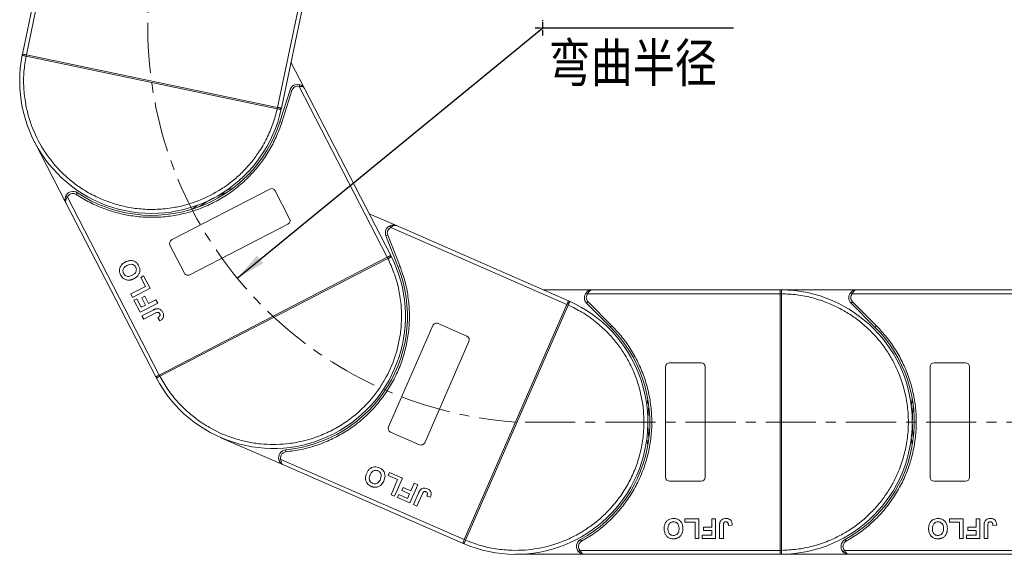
# Model space of a CAD drawing. Header units: millimetres. Extents: x 2098 to 3561, y 550 to 1583.
# Tile 14 of 84: x 2572 to 2821, y 941 to 1076. Entities that reach past the tile are written whole.
import ezdxf

# ---------------------------------------------------------------- set-up
doc = ezdxf.new("R2010")
doc.units = ezdxf.units.MM
doc.linetypes.add('CENTER', pattern=[0.6, 0.375, -0.075, 0.075, -0.075])
doc.linetypes.add('CENTERX2', pattern=[20.32, 12.7, -2.54, 2.54, -2.54])
doc.styles.get("Standard").update_dxf_attribs({"font": '仿宋_GB2312.ttf', "width": 0.8})
doc.styles.add('样式 1', font='仿宋_GB2312.ttf', dxfattribs={"width": 0.8, "height": 6})
doc.dimstyles.new('副本 ISO-35.1', dxfattribs={"dimtxt": 9, "dimasz": 7.5, "dimexe": 5, "dimexo": 0.625, "dimgap": 2.5, "dimtad": 1, "dimtoh": 1, "dimtxsty": 'Standard', "dimcen": 2.5, "dimadec": 0, "dimazin": 0, "dimtfac": 1, "dimtmove": 0, "dimatfit": 3, "dimfxl": 0, "dimarcsym": 0})

msp = doc.modelspace()

# ---------------------------------------------------------------- linework, layer by layer
at = {"color": 7, "linetype": 'Continuous', "lineweight": 15}
for p, q in [((2582.425, 1115.77), (2572.287, 1067.246)), ((2573.266, 1067.041), (2583.632, 1116.66)), ((2646.853, 1101.426), (2636.893, 1053.749)), ((2637.872, 1053.544), (2647.603, 1100.127)), ((2572.24, 1067.017), (2572.287, 1067.246)), ((2573.197, 1066.698), (2573.194, 1066.699)), ((2573.197, 1066.698), (2573.268, 1067.041)), ((2636.819, 1053.407), (2573.197, 1066.698)), ((2573.268, 1067.041), (2636.891, 1053.749)), ((2643.751, 1058.51), (2640.304, 1065.189)), ((2640.069, 1058.201), (2637.47, 1050.058)), ((2640.545, 1058.049), (2637.946, 1049.906)), ((2640.545, 1058.049), (2640.069, 1058.201)), ((2642.475, 1059.529), (2642.35, 1059.045)), ((2642.35, 1059.045), (2664.689, 1015.764)), ((2665.578, 1016.223), (2643.751, 1058.51)), ((2636.891, 1053.749), (2636.819, 1053.407)), ((2636.822, 1053.406), (2636.819, 1053.407)), ((2637.872, 1053.544), (2637.823, 1053.316)), ((2637.946, 1049.906), (2637.47, 1050.058)), ((2575.311, 1045.03), (2583.304, 1029.543)), ((2610.068, 1020.207), (2634.949, 1033.049)), ((2583.68, 1030.995), (2583.213, 1031.174)), ((2606.929, 985.952), (2583.68, 1030.995)), ((2586.193, 1032.123), (2585.915, 1031.708)), ((2636.296, 1032.619), (2639.965, 1025.51)), ((2583.304, 1029.543), (2606.04, 985.493)), ((2667.009, 1023.784), (2660.122, 1026.793)), ((2639.535, 1024.163), (2614.654, 1011.32)), ((2665.376, 1023.77), (2665.584, 1023.316)), ((2665.584, 1023.316), (2710.217, 1003.816)), ((2710.617, 1004.733), (2667.009, 1023.784)), ((2664.812, 1021.404), (2664.346, 1021.222)), ((2664.346, 1021.222), (2667.465, 1013.264)), ((2664.812, 1021.404), (2667.93, 1013.446)), ((2613.307, 1011.75), (2609.638, 1018.859)), ((2606.931, 985.952), (2664.687, 1015.763)), ((2664.848, 1015.452), (2607.091, 985.641)), ((2664.687, 1015.763), (2664.848, 1015.452)), ((2664.851, 1015.453), (2664.848, 1015.452)), ((2665.578, 1016.223), (2665.684, 1016.014)), ((2667.93, 1013.446), (2667.465, 1013.264)), ((2602.237, 1010.668), (2602.977, 1011.05)), ((2603.413, 1008.389), (2602.237, 1010.668)), ((2602.977, 1011.05), (2604.594, 1007.917)), ((2599.71, 1006.478), (2603.413, 1008.389)), ((2604.594, 1007.917), (2600.151, 1005.624)), ((2600.151, 1005.624), (2599.71, 1006.478)), ((2600.534, 1004.883), (2601.274, 1005.266)), ((2601.274, 1005.266), (2602.391, 1003.101)), ((2602.503, 1005.539), (2603.244, 1005.922)), ((2603.474, 1003.66), (2602.503, 1005.539)), ((2603.244, 1005.922), (2604.214, 1004.042)), ((2716.617, 1007.534), (2704.204, 1007.534)), ((2715.126, 1006.868), (2715.499, 1006.534)), ((2715.499, 1006.534), (2764.205, 1006.534)), ((2764.205, 1007.534), (2716.617, 1007.534)), ((2764.205, 1007.534), (2764.439, 1007.534)), ((2783.617, 1007.534), (2764.205, 1007.534)), ((2764.205, 941.536), (2764.205, 1006.532)), ((2764.205, 1006.532), (2764.555, 1006.532)), ((2764.555, 1006.535), (2764.555, 1006.532)), ((2764.555, 1006.532), (2764.555, 941.536)), ((2782.126, 1006.868), (2782.499, 1006.534)), ((2782.499, 1006.534), (2831.205, 1006.534)), ((2831.205, 1007.534), (2783.617, 1007.534)), ((2602.092, 1001.864), (2600.534, 1004.883)), ((2606.535, 1004.158), (2602.092, 1001.864)), ((2602.391, 1003.101), (2603.474, 1003.66)), ((2604.214, 1004.042), (2606.094, 1005.012)), ((2606.094, 1005.012), (2606.535, 1004.158)), ((2684.195, 944.254), (2710.216, 1003.814)), ((2710.537, 1003.674), (2684.515, 944.114)), ((2710.216, 1003.814), (2710.537, 1003.674)), ((2710.538, 1003.677), (2710.537, 1003.674)), ((2710.617, 1004.733), (2710.831, 1004.638)), ((2715.556, 1004.474), (2715.203, 1004.12)), ((2715.203, 1004.12), (2721.247, 998.076)), ((2715.556, 1004.474), (2721.601, 998.43)), ((2782.556, 1004.474), (2782.203, 1004.12)), ((2782.203, 1004.12), (2788.247, 998.076)), ((2782.556, 1004.474), (2788.601, 998.43)), ((2602.562, 1000.953), (2605.363, 1002.399)), ((2603.003, 1000.099), (2602.562, 1000.953)), ((2605.879, 1001.583), (2603.003, 1000.099)), ((2606.553, 1000.488), (2607.051, 999.663)), ((2665.026, 972.815), (2676.236, 998.474)), ((2677.552, 998.99), (2684.883, 995.787)), ((2721.601, 998.43), (2721.247, 998.076)), ((2788.601, 998.43), (2788.247, 998.076)), ((2685.399, 994.47), (2674.19, 968.812)), ((2735.205, 960.034), (2735.205, 988.034)), ((2736.205, 989.034), (2744.205, 989.034)), ((2745.205, 988.034), (2745.205, 960.034)), ((2802.205, 960.034), (2802.205, 988.034)), ((2803.205, 989.034), (2811.205, 989.034)), ((2812.205, 988.034), (2812.205, 960.034)), ((2606.148, 985.285), (2606.04, 985.493)), ((2607.091, 985.641), (2606.931, 985.952)), ((2607.091, 985.641), (2607.089, 985.64)), ((2672.873, 968.296), (2665.542, 971.499)), ((2622.397, 970.16), (2638.368, 963.182)), ((2638.982, 967.006), (2639.029, 966.508)), ((2637.744, 964.546), (2637.269, 964.39)), ((2684.194, 944.253), (2637.744, 964.546)), ((2638.368, 963.182), (2683.794, 943.336)), ((2664.965, 960.474), (2665.298, 961.238)), ((2667.314, 959.448), (2664.965, 960.474)), ((2665.298, 961.238), (2668.529, 959.827)), ((2665.646, 955.63), (2667.314, 959.448)), ((2668.529, 959.827), (2666.527, 955.245)), ((2672.406, 958.133), (2670.404, 953.551)), ((2670.678, 956.579), (2671.525, 958.518)), ((2671.525, 958.518), (2672.406, 958.133)), ((2744.205, 959.034), (2736.205, 959.034)), ((2811.205, 959.034), (2803.205, 959.034)), ((2666.527, 955.245), (2665.646, 955.63)), ((2667.291, 954.911), (2667.625, 955.675)), ((2667.625, 955.675), (2669.857, 954.7)), ((2668.406, 956.663), (2668.74, 957.426)), ((2670.344, 955.816), (2668.406, 956.663)), ((2668.74, 957.426), (2670.678, 956.579)), ((2669.857, 954.7), (2670.344, 955.816)), ((2671.344, 953.14), (2672.606, 956.029)), ((2673.521, 955.721), (2672.225, 952.755)), ((2670.404, 953.551), (2667.291, 954.911)), ((2672.225, 952.755), (2671.344, 953.14)), ((2674.735, 955.297), (2675.641, 954.97)), ((2740.09, 949.534), (2743.616, 949.534)), ((2740.09, 948.701), (2740.09, 949.534)), ((2742.654, 948.701), (2740.09, 948.701)), ((2742.654, 944.534), (2742.654, 948.701)), ((2743.616, 949.534), (2743.616, 944.534)), ((2746.885, 949.534), (2747.846, 949.534)), ((2746.885, 947.419), (2746.885, 949.534)), ((2747.846, 949.534), (2747.846, 944.534)), ((2751.116, 947.868), (2752.077, 947.932)), ((2807.09, 949.534), (2810.616, 949.534)), ((2807.09, 948.701), (2807.09, 949.534)), ((2809.654, 948.701), (2807.09, 948.701)), ((2809.654, 944.534), (2809.654, 948.701)), ((2810.616, 949.534), (2810.616, 944.534)), ((2813.885, 947.419), (2813.885, 949.534)), ((2813.885, 949.534), (2814.846, 949.534)), ((2814.846, 949.534), (2814.846, 944.534)), ((2818.116, 947.868), (2819.077, 947.932)), ((2744.449, 944.534), (2744.449, 945.368)), ((2744.449, 945.368), (2746.885, 945.368)), ((2744.769, 946.586), (2744.769, 947.419)), ((2744.769, 947.419), (2746.885, 947.419)), ((2746.885, 946.586), (2744.769, 946.586)), ((2746.885, 945.368), (2746.885, 946.586)), ((2748.872, 944.534), (2748.872, 947.686)), ((2749.834, 947.771), (2749.834, 944.534)), ((2811.449, 944.534), (2811.449, 945.368)), ((2811.449, 945.368), (2813.885, 945.368)), ((2811.769, 946.586), (2811.769, 947.419)), ((2811.769, 947.419), (2813.885, 947.419)), ((2813.885, 946.586), (2811.769, 946.586)), ((2813.885, 945.368), (2813.885, 946.586)), ((2815.872, 944.534), (2815.872, 947.686)), ((2816.834, 947.771), (2816.834, 944.534)), ((2684.008, 943.243), (2683.794, 943.336)), ((2684.008, 943.243), (2683.794, 943.336)), ((2684.515, 944.114), (2684.195, 944.254)), ((2684.515, 944.114), (2684.514, 944.112)), ((2713.666, 944.284), (2713.908, 943.847)), ((2743.616, 944.534), (2742.654, 944.534)), ((2747.846, 944.534), (2744.449, 944.534)), ((2749.834, 944.534), (2748.872, 944.534)), ((2780.666, 944.284), (2780.908, 943.847)), ((2810.616, 944.534), (2809.654, 944.534)), ((2814.846, 944.534), (2811.449, 944.534)), ((2816.834, 944.534), (2815.872, 944.534)), ((2697.205, 940.534), (2714.634, 940.534)), ((2713.516, 941.534), (2713.143, 941.201)), ((2764.205, 941.534), (2713.516, 941.534)), ((2714.634, 940.534), (2764.205, 940.534)), ((2764.555, 941.536), (2764.205, 941.536)), ((2764.439, 940.535), (2764.205, 940.534)), ((2764.205, 940.534), (2781.634, 940.534)), ((2764.555, 941.536), (2764.555, 941.533)), ((2780.516, 941.534), (2780.143, 941.201)), ((2831.205, 941.534), (2780.516, 941.534)), ((2781.634, 940.534), (2831.205, 940.534))]:
    msp.add_line(p, q, dxfattribs=at)
at = {"color": 1, "linetype": 'CENTER', "ltscale": 3.556}
for p, q in [((2704.121, 1071.955), (2704.121, 1075.805)), ((2702.196, 1073.88), (2706.046, 1073.88))]:
    msp.add_line(p, q, dxfattribs=at)
at = {"color": 1, "linetype": 'CENTERX2', "lineweight": 13}
msp.add_line((3403.198, 974.034), (2697.386, 974.034), dxfattribs=at)
at = {"color": 7, "linetype": 'Continuous', "lineweight": 15, "flags": 128}
for points in [[(2623.972, 1032.731), (2624.224, 1032.823), (2625.607, 1033.291)], [(2615.282, 1027.962), (2616.464, 1028.818), (2616.685, 1028.97)], [(2730.453, 978.135), (2730.487, 978.401), (2730.705, 979.844)], [(2797.453, 978.135), (2797.487, 978.401), (2797.705, 979.844)], [(2730.705, 968.225), (2730.487, 969.668), (2730.453, 969.934)], [(2797.705, 968.225), (2797.487, 969.668), (2797.453, 969.934)]]:
    msp.add_lwpolyline(points, dxfattribs=at)
at = {"color": 1, "linetype": 'CENTERX2', "lineweight": 13}
msp.add_arc((2704.121, 1073.88), 100.073, 109.46357, 266.14113, dxfattribs=at)
at = {"color": 7, "linetype": 'Continuous', "lineweight": 15}
for centre, radius, start, end in [((2605.08, 1060.395), 33.5, 168.60019, 347.79981), ((2572.529, 1066.953), 0.295, 114.83988, 167.66164), ((2602.757, 1060.612), 30.184, 167.70169, 168.3661), ((2641.974, 1057.593), 2, 75.48969, 162.3), ((2607.294, 1059.664), 30.184, 348.0339, 348.69831), ((2637.534, 1053.373), 0.295, 348.73836, 41.56012), ((2605.08, 1060.395), 34, 236.25502, 342.3), ((2635.408, 1032.16), 1, 27.3, 117.3), ((2585.082, 1030.46), 2, 56.25502, 159.11031), ((2635.809, 1000.858), 33.5, 110.26973, 124.33027), ((2639.077, 1025.051), 1, 297.3, 27.3), ((2666.208, 1021.952), 2, 114.58969, 201.4), ((2610.526, 1019.318), 1, 117.3, 207.3), ((2635.809, 1000.858), 33.5, 207.70019, 26.89981), ((2637.989, 1001.687), 30.184, 27.1339, 27.79831), ((2665.423, 1015.876), 0.295, 27.83836, 80.66012), ((2635.809, 1000.858), 34, 275.35502, 21.4), ((2614.195, 1012.209), 1, 207.3, 297.3), ((2716.617, 1005.534), 2, 138.18969, 225), ((2764.442, 1007.238), 0.295, 90.53836, 143.36012), ((2764.468, 976.352), 30.184, 89.8339, 90.49831), ((2764.205, 974.034), 33.5, 270.40019, 89.59981), ((2783.617, 1005.534), 2, 138.18969, 225), ((2697.205, 974.034), 33.5, 246.80019, 65.99981), ((2698.374, 976.053), 30.184, 66.2339, 66.89831), ((2710.716, 1004.367), 0.295, 66.93836, 119.76012), ((2677.152, 998.073), 1, 66.4, 156.4), ((2697.205, 974.034), 34, 298.95502, 45), ((2764.205, 974.034), 34, 298.95502, 45), ((2684.483, 994.87), 1, 336.4, 66.4), ((2736.205, 988.034), 1, 90, 180), ((2744.205, 988.034), 1, 0, 90), ((2803.205, 988.034), 1, 90, 180), ((2811.205, 988.034), 1, 360, 90), ((2606.412, 985.418), 0.295, 153.93988, 206.76164), ((2633.87, 999.562), 30.184, 206.80169, 207.4661), ((2764.205, 974.034), 33.5, 172.96973, 187.03027), ((2831.205, 974.034), 33.5, 172.96973, 187.03027), ((2665.942, 972.415), 1, 156.4, 246.4), ((2673.273, 969.212), 1, 246.4, 336.4), ((2639.169, 965.015), 2, 95.35502, 198.21031), ((2736.205, 960.034), 1, 180, 270), ((2744.205, 960.034), 1, 270, 360), ((2803.205, 960.034), 1, 180, 270), ((2811.205, 960.034), 1, 270, 360), ((2684.129, 943.513), 0.295, 193.03988, 245.86164), ((2696.518, 971.806), 30.184, 245.90169, 246.5661), ((2714.634, 942.534), 2, 118.95502, 221.81031), ((2781.634, 942.534), 2, 118.95502, 221.81031), ((2764.468, 971.717), 30.184, 269.50169, 270.1661), ((2764.442, 940.83), 0.295, 216.63988, 269.46164)]:
    msp.add_arc(centre, radius, start, end, dxfattribs=at)
for points, knots in [([(2573.194, 1066.699), (2573.105, 1066.717), (2572.944, 1066.75), (2572.704, 1066.801), (2572.513, 1066.843), (2572.372, 1066.884), (2572.285, 1066.922), (2572.238, 1066.962), (2572.24, 1066.999), (2572.24, 1067.017)], [0, 0, 0, 0, 0.172016, 0.3127556, 0.4995985, 0.630391, 0.7580256, 0.8892284, 1, 1, 1, 1]), ([(2572.405, 1067.221), (2572.466, 1067.208), (2572.59, 1067.182), (2572.877, 1067.122), (2573.115, 1067.073), (2573.245, 1067.046), (2573.266, 1067.041)], [0, 0, 0, 0, 0.3133347, 0.6266911, 0.9400476, 1, 1, 1, 1]), ([(2636.819, 1053.407), (2636.492, 1052.134), (2635.827, 1049.549), (2634.215, 1045.811), (2632.29, 1042.491), (2630.154, 1039.632), (2627.933, 1037.209), (2625.462, 1035.007), (2621.862, 1032.409), (2617.901, 1030.389), (2613.73, 1029.01), (2610.246, 1028.237), (2606.428, 1027.835), (2602.363, 1027.926), (2598.417, 1028.504), (2594.57, 1029.554), (2590.809, 1031.099), (2587.47, 1032.995), (2584.587, 1035.098), (2582.141, 1037.294), (2579.912, 1039.741), (2577.276, 1043.312), (2575.213, 1047.251), (2573.79, 1051.407), (2572.977, 1054.882), (2572.542, 1058.695), (2572.562, 1062.767), (2572.987, 1065.401), (2573.197, 1066.698)], [0, 0, 0, 0, 0.038862, 0.078912, 0.1200677, 0.1522272, 0.1843815, 0.2172151, 0.2500433, 0.3156185, 0.347778, 0.3799323, 0.4210926, 0.4611415, 0.5, 0.5388632, 0.578912, 0.6200677, 0.6522272, 0.6843815, 0.7172151, 0.7500433, 0.8156185, 0.847778, 0.8799323, 0.9210926, 0.9611404, 1, 1, 1, 1]), ([(2573.266, 1067.041), (2573.267, 1067.041), (2573.267, 1067.041), (2573.268, 1067.041), (2573.268, 1067.041), (2573.268, 1067.041)], [0, 0, 0, 0, 0.3846993, 0.6923496, 1, 1, 1, 1]), ([(2643.751, 1058.51), (2643.691, 1058.599), (2643.571, 1058.775), (2643.241, 1058.953), (2642.823, 1059.051), (2642.501, 1059.047), (2642.35, 1059.045)], [0, 0, 0, 0, 0.2515188, 0.5017844, 0.7656323, 1, 1, 1, 1]), ([(2642.475, 1059.529), (2642.602, 1059.488), (2642.882, 1059.397), (2643.366, 1059.085), (2643.6, 1058.736), (2643.751, 1058.51)], [0, 0, 0, 0, 0.2270634, 0.5015869, 1, 1, 1, 1]), ([(2637.823, 1053.316), (2637.817, 1053.3), (2637.803, 1053.265), (2637.744, 1053.247), (2637.649, 1053.247), (2637.503, 1053.266), (2637.311, 1053.304), (2637.072, 1053.353), (2636.911, 1053.387), (2636.822, 1053.406)], [0, 0, 0, 0, 0.1119973, 0.2448439, 0.3691679, 0.5008987, 0.6875333, 0.8281382, 1, 1, 1, 1]), ([(2636.891, 1053.749), (2636.891, 1053.749), (2636.892, 1053.749), (2636.892, 1053.749), (2636.893, 1053.749), (2636.893, 1053.749)], [0, 0, 0, 0, 0.3846661, 0.6923333, 1, 1, 1, 1]), ([(2636.893, 1053.749), (2637.003, 1053.726), (2637.223, 1053.68), (2637.515, 1053.619), (2637.68, 1053.584), (2637.744, 1053.571), (2637.754, 1053.569)], [0, 0, 0, 0, 0.3133566, 0.6267132, 0.9400698, 1, 1, 1, 1]), ([(2637.946, 1049.906), (2637.507, 1048.669), (2636.627, 1046.195), (2634.765, 1042.678), (2632.52, 1039.351), (2629.865, 1036.283), (2626.871, 1033.546), (2623.609, 1031.203), (2620.137, 1029.269), (2616.494, 1027.759), (2612.704, 1026.67), (2608.784, 1026.018), (2604.773, 1025.817), (2600.726, 1026.091), (2596.737, 1026.836), (2592.908, 1028.038), (2589.26, 1029.628), (2587.03, 1031.014), (2585.915, 1031.708)], [0, 0, 0, 0, 0.0616516, 0.1233073, 0.1864354, 0.25, 0.3135645, 0.3766927, 0.4383422, 0.5, 0.5616495, 0.6233073, 0.6864354, 0.75, 0.8135645, 0.8766927, 0.9383443, 1, 1, 1, 1]), ([(2583.304, 1029.543), (2583.208, 1029.797), (2583.059, 1030.19), (2583.085, 1030.765), (2583.173, 1031.046), (2583.213, 1031.174)], [0, 0, 0, 0, 0.49841293, 0.77292805, 1, 1, 1, 1]), ([(2583.68, 1030.995), (2583.591, 1030.873), (2583.401, 1030.613), (2583.24, 1030.216), (2583.193, 1029.843), (2583.267, 1029.643), (2583.304, 1029.543)], [0, 0, 0, 0, 0.2343503, 0.4981953, 0.748869, 1, 1, 1, 1]), ([(2585.915, 1031.708), (2585.801, 1031.772), (2585.568, 1031.903), (2585.167, 1031.974), (2584.761, 1031.949), (2584.514, 1031.845), (2584.394, 1031.793)], [0, 0, 0, 0, 0.24551284, 0.5, 0.75448716, 1, 1, 1, 1]), ([(2665.376, 1023.77), (2665.5, 1023.818), (2665.775, 1023.924), (2666.347, 1023.988), (2666.749, 1023.864), (2667.009, 1023.784)], [0, 0, 0, 0, 0.2270634, 0.5015869, 1, 1, 1, 1]), ([(2667.009, 1023.784), (2666.906, 1023.815), (2666.702, 1023.876), (2666.333, 1023.806), (2665.947, 1023.619), (2665.7, 1023.413), (2665.584, 1023.316)], [0, 0, 0, 0, 0.2515188, 0.5017844, 0.7656323, 1, 1, 1, 1]), ([(2664.848, 1015.452), (2665.397, 1014.258), (2666.511, 1011.833), (2667.617, 1007.915), (2668.217, 1004.124), (2668.363, 1000.558), (2668.167, 997.277), (2667.638, 994.01), (2666.483, 989.724), (2664.683, 985.658), (2662.316, 981.957), (2660.1, 979.16), (2657.39, 976.44), (2654.178, 973.947), (2650.752, 971.907), (2647.104, 970.296), (2643.211, 969.122), (2639.424, 968.488), (2635.86, 968.302), (2632.577, 968.463), (2629.304, 968.957), (2625.006, 970.065), (2620.921, 971.821), (2617.196, 974.149), (2614.373, 976.333), (2611.631, 979.018), (2609.078, 982.19), (2607.747, 984.503), (2607.091, 985.641)], [0, 0, 0, 0, 0.038862, 0.078912, 0.1200677, 0.1522272, 0.1843815, 0.2172151, 0.2500433, 0.3156185, 0.347778, 0.3799323, 0.4210926, 0.4611415, 0.5, 0.5388632, 0.578912, 0.6200677, 0.6522272, 0.6843815, 0.7172151, 0.7500433, 0.8156185, 0.847778, 0.8799323, 0.9210926, 0.9611404, 1, 1, 1, 1]), ([(2664.687, 1015.763), (2664.688, 1015.763), (2664.688, 1015.763), (2664.689, 1015.764), (2664.689, 1015.764), (2664.689, 1015.764)], [0, 0, 0, 0, 0.3846661, 0.6923333, 1, 1, 1, 1]), ([(2664.689, 1015.764), (2664.789, 1015.815), (2664.989, 1015.919), (2665.254, 1016.056), (2665.404, 1016.133), (2665.462, 1016.163), (2665.471, 1016.168)], [0, 0, 0, 0, 0.3133566, 0.6267132, 0.9400698, 1, 1, 1, 1]), ([(2665.684, 1016.014), (2665.69, 1015.998), (2665.701, 1015.962), (2665.666, 1015.911), (2665.592, 1015.851), (2665.468, 1015.774), (2665.295, 1015.682), (2665.078, 1015.57), (2664.931, 1015.495), (2664.851, 1015.453)], [0, 0, 0, 0, 0.1119973, 0.2448439, 0.3691679, 0.5008987, 0.6875333, 0.8281382, 1, 1, 1, 1]), ([(2597.158, 1011.285), (2597.1, 1011.405), (2596.927, 1011.77), (2596.8, 1012.441), (2596.949, 1013.214), (2597.382, 1013.918), (2597.9, 1014.333), (2598.264, 1014.53), (2598.351, 1014.578)], [0, 0, 0, 0, 0.1013981, 0.3069957, 0.5061443, 0.6852619, 0.9245571, 1, 1, 1, 1]), ([(2597.893, 1011.678), (2597.838, 1011.801), (2597.729, 1012.049), (2597.704, 1012.467), (2597.816, 1012.876), (2598.118, 1013.299), (2598.47, 1013.551), (2598.722, 1013.686), (2598.771, 1013.712)], [0, 0, 0, 0, 0.1602922, 0.3219224, 0.4907614, 0.6575692, 0.9338827, 1, 1, 1, 1]), ([(2598.351, 1014.578), (2598.471, 1014.636), (2598.834, 1014.811), (2599.468, 1014.978), (2600.235, 1014.934), (2600.913, 1014.638), (2601.407, 1014.173), (2601.617, 1013.808), (2601.708, 1013.649)], [0, 0, 0, 0, 0.1018882, 0.3073435, 0.4929627, 0.6786474, 0.8607914, 1, 1, 1, 1]), ([(2598.771, 1013.712), (2598.891, 1013.77), (2599.23, 1013.931), (2599.759, 1014.047), (2600.291, 1013.931), (2600.668, 1013.702), (2600.869, 1013.446), (2600.953, 1013.294), (2600.969, 1013.265)], [0, 0, 0, 0, 0.1585903, 0.4472388, 0.6203806, 0.7935748, 0.9612953, 1, 1, 1, 1]), ([(2600.969, 1013.265), (2601.022, 1013.141), (2601.13, 1012.893), (2601.143, 1012.471), (2601.024, 1012.046), (2600.7, 1011.599), (2600.341, 1011.353), (2600.102, 1011.226), (2600.077, 1011.212)], [0, 0, 0, 0, 0.1597099, 0.3204292, 0.4910735, 0.6770503, 0.9662903, 1, 1, 1, 1]), ([(2601.708, 1013.649), (2601.765, 1013.529), (2601.939, 1013.164), (2602.072, 1012.49), (2601.923, 1011.713), (2601.487, 1011.01), (2600.978, 1010.606), (2600.625, 1010.415), (2600.547, 1010.373)], [0, 0, 0, 0, 0.1021706, 0.3092201, 0.51365, 0.6922749, 0.9324126, 1, 1, 1, 1]), ([(2667.93, 1013.446), (2668.369, 1012.209), (2669.247, 1009.734), (2670.021, 1005.83), (2670.376, 1001.832), (2670.251, 997.777), (2669.653, 993.765), (2668.6, 989.89), (2667.124, 986.199), (2665.25, 982.73), (2662.996, 979.494), (2660.365, 976.515), (2657.378, 973.83), (2654.065, 971.49), (2650.5, 969.553), (2646.77, 968.07), (2642.937, 967.004), (2640.331, 966.673), (2639.029, 966.508)], [0, 0, 0, 0, 0.0616516, 0.1233073, 0.1864354, 0.25, 0.3135645, 0.3766927, 0.4383422, 0.5, 0.5616495, 0.6233073, 0.6864354, 0.75, 0.8135645, 0.8766927, 0.9383443, 1, 1, 1, 1]), ([(2597.815, 1010.438), (2597.765, 1010.482), (2597.663, 1010.57), (2597.536, 1010.711), (2597.424, 1010.851), (2597.328, 1010.99), (2597.238, 1011.134), (2597.184, 1011.234), (2597.158, 1011.285)], [0, 0, 0, 0, 0.1854289, 0.3721896, 0.5277082, 0.6838775, 0.8416784, 1, 1, 1, 1]), ([(2599.315, 1009.989), (2599.181, 1009.987), (2598.913, 1009.983), (2598.421, 1010.086), (2598.048, 1010.255), (2597.84, 1010.419), (2597.815, 1010.438)], [0, 0, 0, 0, 0.2508959, 0.5021661, 0.9405117, 1, 1, 1, 1]), ([(2600.077, 1011.212), (2599.957, 1011.155), (2599.653, 1011.009), (2599.173, 1010.895), (2598.674, 1010.957), (2598.284, 1011.159), (2598.033, 1011.427), (2597.928, 1011.614), (2597.893, 1011.678)], [0, 0, 0, 0, 0.1586166, 0.4008637, 0.5730594, 0.7454856, 0.9129852, 1, 1, 1, 1]), ([(2600.547, 1010.373), (2600.488, 1010.343), (2600.369, 1010.283), (2600.178, 1010.201), (2599.977, 1010.125), (2599.763, 1010.061), (2599.542, 1010.011), (2599.391, 1009.996), (2599.315, 1009.989)], [0, 0, 0, 0, 0.1539502, 0.3081809, 0.478699, 0.6499612, 0.8242026, 1, 1, 1, 1]), ([(2715.126, 1006.868), (2715.221, 1006.961), (2715.431, 1007.168), (2715.929, 1007.456), (2716.347, 1007.504), (2716.617, 1007.534)], [0, 0, 0, 0, 0.2270634, 0.50158693, 1, 1, 1, 1]), ([(2716.617, 1007.534), (2716.511, 1007.521), (2716.299, 1007.495), (2715.99, 1007.283), (2715.711, 1006.958), (2715.567, 1006.67), (2715.499, 1006.534)], [0, 0, 0, 0, 0.2515188, 0.5017844, 0.7656323, 1, 1, 1, 1]), ([(2764.205, 1006.534), (2764.205, 1006.647), (2764.205, 1006.872), (2764.205, 1007.171), (2764.205, 1007.338), (2764.205, 1007.404), (2764.205, 1007.415)], [0, 0, 0, 0, 0.3133566, 0.6267132, 0.9400698, 1, 1, 1, 1]), ([(2764.205, 1006.532), (2764.205, 1006.533), (2764.205, 1006.533), (2764.205, 1006.534), (2764.205, 1006.534), (2764.205, 1006.534)], [0, 0, 0, 0, 0.3846661, 0.6923333, 1, 1, 1, 1]), ([(2764.439, 1007.534), (2764.456, 1007.531), (2764.493, 1007.524), (2764.523, 1007.47), (2764.542, 1007.377), (2764.553, 1007.231), (2764.555, 1007.035), (2764.556, 1006.79), (2764.556, 1006.626), (2764.555, 1006.535)], [0, 0, 0, 0, 0.1119973, 0.2448439, 0.3691679, 0.5008987, 0.6875333, 0.8281382, 1, 1, 1, 1]), ([(2764.555, 1006.532), (2765.868, 1006.472), (2768.534, 1006.35), (2772.523, 1005.536), (2776.167, 1004.331), (2779.402, 1002.825), (2782.228, 1001.146), (2784.889, 999.178), (2788.168, 996.186), (2790.956, 992.721), (2793.158, 988.92), (2794.628, 985.668), (2795.801, 982.012), (2796.544, 978.015), (2796.785, 974.034), (2796.544, 970.054), (2795.801, 966.056), (2794.627, 962.4), (2793.158, 959.148), (2791.51, 956.305), (2789.57, 953.623), (2786.613, 950.312), (2783.179, 947.487), (2779.402, 945.244), (2776.166, 943.738), (2772.523, 942.532), (2768.534, 941.719), (2765.868, 941.596), (2764.555, 941.536)], [0, 0, 0, 0, 0.038862, 0.078912, 0.1200677, 0.1522272, 0.1843815, 0.2172151, 0.2500433, 0.3156185, 0.347778, 0.3799323, 0.4210926, 0.4611415, 0.5, 0.5388632, 0.578912, 0.6200677, 0.6522272, 0.6843815, 0.7172151, 0.7500433, 0.8156185, 0.847778, 0.8799323, 0.9210926, 0.9611404, 1, 1, 1, 1]), ([(2782.126, 1006.868), (2782.221, 1006.961), (2782.431, 1007.168), (2782.929, 1007.456), (2783.347, 1007.504), (2783.617, 1007.534)], [0, 0, 0, 0, 0.2270634, 0.5015869, 1, 1, 1, 1]), ([(2783.617, 1007.534), (2783.511, 1007.521), (2783.299, 1007.495), (2782.99, 1007.283), (2782.711, 1006.958), (2782.567, 1006.67), (2782.499, 1006.534)], [0, 0, 0, 0, 0.2515188, 0.5017844, 0.7656323, 1, 1, 1, 1]), ([(2605.363, 1002.399), (2605.423, 1002.429), (2605.542, 1002.489), (2605.705, 1002.563), (2605.853, 1002.624), (2605.985, 1002.669), (2606.119, 1002.712), (2606.212, 1002.729), (2606.258, 1002.738)], [0, 0, 0, 0, 0.2082698, 0.416707, 0.5614806, 0.7065734, 0.8528245, 1, 1, 1, 1]), ([(2606.258, 1002.738), (2606.393, 1002.747), (2606.664, 1002.765), (2607.072, 1002.634), (2607.507, 1002.335), (2607.704, 1002.001), (2607.824, 1001.8)], [0, 0, 0, 0, 0.2064605, 0.4135145, 0.6452106, 1, 1, 1, 1]), ([(2710.537, 1003.674), (2711.716, 1003.094), (2714.11, 1001.914), (2717.439, 999.571), (2720.295, 997.008), (2722.657, 994.333), (2724.575, 991.663), (2726.225, 988.794), (2728.032, 984.74), (2729.199, 980.449), (2729.696, 976.084), (2729.741, 972.516), (2729.353, 968.696), (2728.433, 964.735), (2727.06, 960.991), (2725.245, 957.44), (2722.965, 954.074), (2720.425, 951.194), (2717.777, 948.802), (2715.128, 946.857), (2712.277, 945.175), (2708.242, 943.325), (2703.964, 942.111), (2699.605, 941.568), (2696.037, 941.483), (2692.216, 941.837), (2688.234, 942.689), (2685.743, 943.644), (2684.515, 944.114)], [0, 0, 0, 0, 0.038862, 0.078912, 0.1200677, 0.1522272, 0.1843815, 0.2172151, 0.2500433, 0.3156185, 0.347778, 0.3799323, 0.4210926, 0.4611415, 0.5, 0.5388632, 0.578912, 0.6200677, 0.6522272, 0.6843815, 0.7172151, 0.7500433, 0.8156185, 0.847778, 0.8799323, 0.9210926, 0.9611404, 1, 1, 1, 1]), ([(2710.216, 1003.814), (2710.216, 1003.815), (2710.216, 1003.815), (2710.216, 1003.816), (2710.217, 1003.816), (2710.217, 1003.816)], [0, 0, 0, 0, 0.38466606, 0.69233331, 1, 1, 1, 1]), ([(2710.217, 1003.816), (2710.262, 1003.919), (2710.352, 1004.125), (2710.471, 1004.399), (2710.539, 1004.553), (2710.565, 1004.613), (2710.569, 1004.623)], [0, 0, 0, 0, 0.3133566, 0.6267132, 0.9400698, 1, 1, 1, 1]), ([(2710.831, 1004.638), (2710.846, 1004.629), (2710.877, 1004.608), (2710.882, 1004.547), (2710.863, 1004.454), (2710.814, 1004.315), (2710.738, 1004.135), (2710.641, 1003.91), (2710.574, 1003.76), (2710.538, 1003.677)], [0, 0, 0, 0, 0.1119973, 0.2448439, 0.3691679, 0.5008987, 0.6875333, 0.8281382, 1, 1, 1, 1]), ([(2605.879, 1001.583), (2605.999, 1001.642), (2606.206, 1001.743), (2606.476, 1001.828), (2606.677, 1001.829), (2606.817, 1001.769), (2606.952, 1001.651), (2607.016, 1001.541), (2607.055, 1001.473)], [0, 0, 0, 0, 0.2920273, 0.5048541, 0.6139046, 0.723685, 0.8298165, 1, 1, 1, 1]), ([(2607.046, 1000.889), (2607.022, 1000.855), (2606.973, 1000.787), (2606.885, 1000.71), (2606.8, 1000.644), (2606.72, 1000.589), (2606.638, 1000.537), (2606.581, 1000.505), (2606.553, 1000.488)], [0, 0, 0, 0, 0.1938055, 0.3931273, 0.5440688, 0.6954121, 0.8476129, 1, 1, 1, 1]), ([(2607.055, 1001.473), (2607.073, 1001.436), (2607.108, 1001.359), (2607.131, 1001.247), (2607.134, 1001.143), (2607.118, 1001.053), (2607.089, 1000.967), (2607.061, 1000.915), (2607.046, 1000.889)], [0, 0, 0, 0, 0.202387, 0.4109073, 0.5578292, 0.7094718, 0.8532239, 1, 1, 1, 1]), ([(2607.824, 1001.8), (2607.88, 1001.679), (2608.008, 1001.402), (2608.072, 1000.927), (2607.947, 1000.459), (2607.613, 1000), (2607.272, 999.796), (2607.051, 999.663)], [0, 0, 0, 0, 0.15529194, 0.35314526, 0.54324301, 0.704067, 1, 1, 1, 1]), ([(2721.601, 998.43), (2722.498, 997.471), (2724.293, 995.555), (2726.565, 992.288), (2728.491, 988.766), (2730, 985), (2731.058, 981.084), (2731.645, 977.111), (2731.77, 973.139), (2731.441, 969.209), (2730.671, 965.342), (2729.453, 961.559), (2727.791, 957.903), (2725.692, 954.432), (2723.2, 951.229), (2720.376, 948.377), (2717.29, 945.865), (2715.035, 944.52), (2713.908, 943.847)], [0, 0, 0, 0, 0.0616516, 0.1233073, 0.1864354, 0.25, 0.3135645, 0.3766927, 0.4383422, 0.5, 0.5616495, 0.6233073, 0.6864354, 0.75, 0.8135645, 0.8766927, 0.9383443, 1, 1, 1, 1]), ([(2788.601, 998.43), (2789.498, 997.471), (2791.293, 995.555), (2793.565, 992.288), (2795.491, 988.766), (2797, 985), (2798.058, 981.084), (2798.645, 977.111), (2798.77, 973.139), (2798.441, 969.209), (2797.671, 965.342), (2796.453, 961.559), (2794.791, 957.903), (2792.692, 954.432), (2790.2, 951.229), (2787.376, 948.377), (2784.29, 945.865), (2782.035, 944.52), (2780.908, 943.847)], [0, 0, 0, 0, 0.0616516, 0.1233073, 0.1864354, 0.25, 0.3135645, 0.3766927, 0.4383422, 0.5, 0.5616495, 0.6233073, 0.6864354, 0.75, 0.8135645, 0.8766927, 0.9383443, 1, 1, 1, 1]), ([(2606.147, 985.548), (2606.203, 985.577), (2606.315, 985.635), (2606.576, 985.769), (2606.791, 985.881), (2606.91, 985.942), (2606.929, 985.952)], [0, 0, 0, 0, 0.3133347, 0.6266911, 0.9400476, 1, 1, 1, 1]), ([(2607.089, 985.64), (2607.008, 985.598), (2606.862, 985.522), (2606.644, 985.411), (2606.469, 985.323), (2606.333, 985.266), (2606.242, 985.24), (2606.181, 985.242), (2606.159, 985.272), (2606.148, 985.285)], [0, 0, 0, 0, 0.172016, 0.3127556, 0.4995985, 0.630391, 0.7580256, 0.8892284, 1, 1, 1, 1]), ([(2606.929, 985.952), (2606.929, 985.952), (2606.93, 985.952), (2606.93, 985.952), (2606.93, 985.952), (2606.931, 985.952)], [0, 0, 0, 0, 0.3846993, 0.6923496, 1, 1, 1, 1]), ([(2639.029, 966.508), (2638.899, 966.486), (2638.636, 966.441), (2638.28, 966.243), (2637.981, 965.967), (2637.856, 965.731), (2637.794, 965.615)], [0, 0, 0, 0, 0.2455128, 0.5, 0.7544872, 1, 1, 1, 1]), ([(2638.368, 963.182), (2638.133, 963.318), (2637.769, 963.53), (2637.427, 963.993), (2637.318, 964.266), (2637.269, 964.39)], [0, 0, 0, 0, 0.4984129, 0.772928, 1, 1, 1, 1]), ([(2637.744, 964.546), (2637.752, 964.395), (2637.768, 964.074), (2637.894, 963.663), (2638.093, 963.345), (2638.276, 963.236), (2638.368, 963.182)], [0, 0, 0, 0, 0.2343503, 0.4981953, 0.748869, 1, 1, 1, 1]), ([(2660.634, 957.75), (2660.514, 957.807), (2660.149, 957.981), (2659.627, 958.422), (2659.256, 959.115), (2659.147, 959.935), (2659.287, 960.584), (2659.446, 960.966), (2659.484, 961.058)], [0, 0, 0, 0, 0.1013981, 0.3069957, 0.5061443, 0.6852619, 0.9245571, 1, 1, 1, 1]), ([(2659.484, 961.058), (2659.54, 961.179), (2659.711, 961.543), (2660.097, 962.073), (2660.721, 962.523), (2661.433, 962.721), (2662.11, 962.671), (2662.504, 962.52), (2662.674, 962.454)], [0, 0, 0, 0, 0.1018882, 0.3073435, 0.4929627, 0.6786474, 0.8607914, 1, 1, 1, 1]), ([(2660.957, 958.518), (2660.837, 958.579), (2660.596, 958.703), (2660.312, 959.012), (2660.142, 959.4), (2660.109, 959.918), (2660.223, 960.336), (2660.334, 960.6), (2660.355, 960.651)], [0, 0, 0, 0, 0.1602922, 0.3219224, 0.4907614, 0.6575692, 0.9338827, 1, 1, 1, 1]), ([(2660.355, 960.651), (2660.412, 960.771), (2660.573, 961.111), (2660.911, 961.533), (2661.396, 961.78), (2661.834, 961.84), (2662.151, 961.768), (2662.312, 961.702), (2662.342, 961.69)], [0, 0, 0, 0, 0.1585903, 0.4472388, 0.6203806, 0.7935748, 0.9612953, 1, 1, 1, 1]), ([(2662.342, 961.69), (2662.462, 961.628), (2662.702, 961.502), (2662.979, 961.184), (2663.154, 960.779), (2663.185, 960.228), (2663.062, 959.81), (2662.956, 959.561), (2662.945, 959.535)], [0, 0, 0, 0, 0.1597099, 0.3204292, 0.4910735, 0.6770503, 0.9662903, 1, 1, 1, 1]), ([(2662.674, 962.454), (2662.795, 962.397), (2663.159, 962.223), (2663.688, 961.784), (2664.062, 961.087), (2664.167, 960.266), (2664.027, 959.632), (2663.873, 959.261), (2663.84, 959.18)], [0, 0, 0, 0, 0.1021706, 0.3092201, 0.51365, 0.6922749, 0.9324126, 1, 1, 1, 1]), ([(2662.945, 959.535), (2662.888, 959.414), (2662.744, 959.109), (2662.444, 958.718), (2662.018, 958.452), (2661.587, 958.362), (2661.224, 958.412), (2661.025, 958.491), (2660.957, 958.518)], [0, 0, 0, 0, 0.1586166, 0.4008637, 0.5730594, 0.7454856, 0.9129852, 1, 1, 1, 1]), ([(2663.126, 958.105), (2663.023, 958.019), (2662.817, 957.847), (2662.37, 957.616), (2661.975, 957.512), (2661.71, 957.508), (2661.678, 957.508)], [0, 0, 0, 0, 0.2508959, 0.50216611, 0.94051172, 1, 1, 1, 1]), ([(2663.84, 959.18), (2663.812, 959.119), (2663.758, 958.997), (2663.662, 958.813), (2663.554, 958.628), (2663.428, 958.443), (2663.288, 958.265), (2663.18, 958.158), (2663.126, 958.105)], [0, 0, 0, 0, 0.1539502, 0.3081809, 0.478699, 0.6499612, 0.8242026, 1, 1, 1, 1]), ([(2661.678, 957.508), (2661.611, 957.51), (2661.478, 957.514), (2661.29, 957.543), (2661.114, 957.581), (2660.952, 957.628), (2660.791, 957.683), (2660.686, 957.727), (2660.634, 957.75)], [0, 0, 0, 0, 0.1854289, 0.3721896, 0.5277082, 0.6838775, 0.8416784, 1, 1, 1, 1]), ([(2672.606, 956.029), (2672.633, 956.09), (2672.688, 956.211), (2672.768, 956.372), (2672.844, 956.512), (2672.918, 956.631), (2672.995, 956.749), (2673.056, 956.82), (2673.087, 956.856)], [0, 0, 0, 0, 0.20826979, 0.416707, 0.56148059, 0.70657343, 0.85282453, 1, 1, 1, 1]), ([(2673.087, 956.856), (2673.186, 956.948), (2673.385, 957.133), (2673.784, 957.289), (2674.31, 957.331), (2674.674, 957.197), (2674.893, 957.116)], [0, 0, 0, 0, 0.2064605, 0.4135145, 0.6452106, 1, 1, 1, 1]), ([(2673.521, 955.721), (2673.577, 955.842), (2673.674, 956.051), (2673.83, 956.288), (2673.985, 956.416), (2674.132, 956.457), (2674.311, 956.45), (2674.43, 956.405), (2674.503, 956.377)], [0, 0, 0, 0, 0.2920273, 0.5048541, 0.6139046, 0.723685, 0.8298165, 1, 1, 1, 1]), ([(2674.503, 956.377), (2674.54, 956.359), (2674.616, 956.323), (2674.704, 956.25), (2674.772, 956.171), (2674.816, 956.092), (2674.848, 956.007), (2674.859, 955.948), (2674.864, 955.919)], [0, 0, 0, 0, 0.202387, 0.4109073, 0.5578292, 0.7094718, 0.8532239, 1, 1, 1, 1]), ([(2674.864, 955.919), (2674.867, 955.877), (2674.872, 955.793), (2674.852, 955.678), (2674.828, 955.574), (2674.8, 955.48), (2674.769, 955.388), (2674.746, 955.327), (2674.735, 955.297)], [0, 0, 0, 0, 0.1938055, 0.3931273, 0.5440688, 0.6954121, 0.8476129, 1, 1, 1, 1]), ([(2674.893, 957.116), (2675.014, 957.057), (2675.287, 956.924), (2675.637, 956.595), (2675.835, 956.153), (2675.865, 955.586), (2675.729, 955.213), (2675.641, 954.97)], [0, 0, 0, 0, 0.1552919, 0.3531453, 0.543243, 0.704067, 1, 1, 1, 1]), ([(2734.834, 947.041), (2734.837, 947.175), (2734.847, 947.577), (2734.989, 948.217), (2735.381, 948.879), (2735.955, 949.346), (2736.594, 949.571), (2737.016, 949.59), (2737.198, 949.598)], [0, 0, 0, 0, 0.1018882, 0.3073435, 0.4929627, 0.6786474, 0.8607914, 1, 1, 1, 1]), ([(2735.795, 947.017), (2735.799, 947.151), (2735.811, 947.526), (2735.951, 948.048), (2736.297, 948.468), (2736.674, 948.699), (2736.994, 948.76), (2737.168, 948.764), (2737.2, 948.765)], [0, 0, 0, 0, 0.1585903, 0.4472388, 0.6203806, 0.7935748, 0.9612953, 1, 1, 1, 1]), ([(2737.198, 949.598), (2737.332, 949.594), (2737.735, 949.58), (2738.396, 949.39), (2739.017, 948.901), (2739.442, 948.191), (2739.568, 947.554), (2739.575, 947.153), (2739.577, 947.064)], [0, 0, 0, 0, 0.1021706, 0.3092201, 0.51365, 0.6922749, 0.9324126, 1, 1, 1, 1]), ([(2737.2, 948.765), (2737.335, 948.756), (2737.605, 948.737), (2737.986, 948.556), (2738.309, 948.255), (2738.558, 947.762), (2738.612, 947.331), (2738.615, 947.06), (2738.616, 947.031)], [0, 0, 0, 0, 0.1597099, 0.3204292, 0.4910735, 0.6770503, 0.9662903, 1, 1, 1, 1]), ([(2748.872, 947.686), (2748.873, 947.753), (2748.874, 947.886), (2748.883, 948.066), (2748.897, 948.225), (2748.917, 948.363), (2748.94, 948.502), (2748.968, 948.592), (2748.981, 948.637)], [0, 0, 0, 0, 0.2082698, 0.416707, 0.5614806, 0.7065734, 0.8528245, 1, 1, 1, 1]), ([(2748.981, 948.637), (2749.035, 948.761), (2749.143, 949.01), (2749.447, 949.313), (2749.912, 949.562), (2750.299, 949.585), (2750.533, 949.598)], [0, 0, 0, 0, 0.2064605, 0.4135145, 0.6452106, 1, 1, 1, 1]), ([(2749.834, 947.771), (2749.836, 947.904), (2749.841, 948.135), (2749.89, 948.414), (2749.981, 948.593), (2750.099, 948.69), (2750.265, 948.755), (2750.392, 948.761), (2750.471, 948.765)], [0, 0, 0, 0, 0.29202728, 0.5048541, 0.61390458, 0.72368495, 0.82981647, 1, 1, 1, 1]), ([(2750.471, 948.765), (2750.512, 948.764), (2750.596, 948.761), (2750.706, 948.729), (2750.8, 948.684), (2750.872, 948.629), (2750.936, 948.564), (2750.969, 948.515), (2750.985, 948.49)], [0, 0, 0, 0, 0.202387, 0.4109073, 0.5578292, 0.7094718, 0.8532239, 1, 1, 1, 1]), ([(2750.533, 949.598), (2750.666, 949.593), (2750.971, 949.58), (2751.422, 949.419), (2751.781, 949.093), (2752.036, 948.586), (2752.061, 948.189), (2752.077, 947.932)], [0, 0, 0, 0, 0.1552919, 0.3531453, 0.543243, 0.704067, 1, 1, 1, 1]), ([(2750.985, 948.49), (2751.004, 948.453), (2751.042, 948.378), (2751.07, 948.264), (2751.09, 948.159), (2751.102, 948.062), (2751.111, 947.965), (2751.114, 947.9), (2751.116, 947.868)], [0, 0, 0, 0, 0.1938055, 0.3931273, 0.5440688, 0.6954121, 0.8476129, 1, 1, 1, 1]), ([(2801.834, 947.041), (2801.837, 947.175), (2801.847, 947.577), (2801.989, 948.217), (2802.381, 948.879), (2802.955, 949.346), (2803.594, 949.571), (2804.016, 949.59), (2804.198, 949.598)], [0, 0, 0, 0, 0.1018882, 0.3073435, 0.4929627, 0.6786474, 0.8607914, 1, 1, 1, 1]), ([(2802.795, 947.017), (2802.799, 947.151), (2802.811, 947.526), (2802.951, 948.048), (2803.297, 948.468), (2803.674, 948.699), (2803.994, 948.76), (2804.168, 948.764), (2804.2, 948.765)], [0, 0, 0, 0, 0.1585903, 0.4472388, 0.6203806, 0.7935748, 0.9612953, 1, 1, 1, 1]), ([(2804.198, 949.598), (2804.332, 949.594), (2804.735, 949.58), (2805.396, 949.39), (2806.017, 948.901), (2806.442, 948.191), (2806.568, 947.554), (2806.575, 947.153), (2806.577, 947.064)], [0, 0, 0, 0, 0.1021706, 0.3092201, 0.51365, 0.6922749, 0.9324126, 1, 1, 1, 1]), ([(2804.2, 948.765), (2804.335, 948.756), (2804.605, 948.737), (2804.986, 948.556), (2805.309, 948.255), (2805.558, 947.762), (2805.612, 947.331), (2805.615, 947.06), (2805.616, 947.031)], [0, 0, 0, 0, 0.1597099, 0.3204292, 0.4910735, 0.6770503, 0.9662903, 1, 1, 1, 1]), ([(2815.872, 947.686), (2815.873, 947.753), (2815.874, 947.886), (2815.883, 948.066), (2815.897, 948.225), (2815.917, 948.363), (2815.94, 948.502), (2815.968, 948.592), (2815.981, 948.637)], [0, 0, 0, 0, 0.2082698, 0.416707, 0.5614806, 0.7065734, 0.8528245, 1, 1, 1, 1]), ([(2815.981, 948.637), (2816.035, 948.761), (2816.143, 949.01), (2816.447, 949.313), (2816.912, 949.562), (2817.299, 949.585), (2817.533, 949.598)], [0, 0, 0, 0, 0.2064605, 0.4135145, 0.6452106, 1, 1, 1, 1]), ([(2816.834, 947.771), (2816.836, 947.904), (2816.841, 948.135), (2816.89, 948.414), (2816.981, 948.593), (2817.099, 948.69), (2817.265, 948.755), (2817.392, 948.761), (2817.471, 948.765)], [0, 0, 0, 0, 0.2920273, 0.5048541, 0.6139046, 0.723685, 0.8298165, 1, 1, 1, 1]), ([(2817.471, 948.765), (2817.512, 948.764), (2817.596, 948.761), (2817.706, 948.729), (2817.8, 948.684), (2817.872, 948.629), (2817.936, 948.564), (2817.969, 948.515), (2817.985, 948.49)], [0, 0, 0, 0, 0.202387, 0.4109073, 0.5578292, 0.7094718, 0.8532239, 1, 1, 1, 1]), ([(2817.533, 949.598), (2817.666, 949.593), (2817.971, 949.58), (2818.422, 949.419), (2818.781, 949.093), (2819.036, 948.586), (2819.061, 948.189), (2819.077, 947.932)], [0, 0, 0, 0, 0.1552919, 0.3531453, 0.543243, 0.704067, 1, 1, 1, 1]), ([(2817.985, 948.49), (2818.004, 948.453), (2818.042, 948.378), (2818.07, 948.264), (2818.09, 948.159), (2818.102, 948.062), (2818.111, 947.965), (2818.114, 947.9), (2818.116, 947.868)], [0, 0, 0, 0, 0.1938055, 0.3931273, 0.5440688, 0.6954121, 0.8476129, 1, 1, 1, 1]), ([(2737.212, 944.47), (2737.079, 944.475), (2736.675, 944.488), (2736.021, 944.683), (2735.402, 945.17), (2734.975, 945.877), (2734.844, 946.528), (2734.836, 946.942), (2734.834, 947.041)], [0, 0, 0, 0, 0.1013981, 0.3069957, 0.5061443, 0.6852619, 0.9245571, 1, 1, 1, 1]), ([(2737.2, 945.304), (2737.066, 945.312), (2736.796, 945.329), (2736.412, 945.498), (2736.101, 945.785), (2735.863, 946.247), (2735.8, 946.676), (2735.796, 946.962), (2735.795, 947.017)], [0, 0, 0, 0, 0.1602922, 0.3219224, 0.4907614, 0.6575692, 0.9338827, 1, 1, 1, 1]), ([(2738.616, 947.031), (2738.612, 946.898), (2738.602, 946.561), (2738.484, 946.083), (2738.199, 945.668), (2737.84, 945.413), (2737.488, 945.314), (2737.274, 945.306), (2737.2, 945.304)], [0, 0, 0, 0, 0.15861661, 0.40086372, 0.57305935, 0.74548557, 0.91298519, 1, 1, 1, 1]), ([(2739.354, 945.793), (2739.294, 945.674), (2739.174, 945.434), (2738.857, 945.043), (2738.536, 944.789), (2738.295, 944.68), (2738.266, 944.667)], [0, 0, 0, 0, 0.2508959, 0.5021661, 0.9405117, 1, 1, 1, 1]), ([(2739.577, 947.064), (2739.577, 946.998), (2739.576, 946.864), (2739.561, 946.657), (2739.536, 946.444), (2739.495, 946.224), (2739.438, 946.005), (2739.382, 945.864), (2739.354, 945.793)], [0, 0, 0, 0, 0.1539502, 0.3081809, 0.478699, 0.6499612, 0.8242026, 1, 1, 1, 1]), ([(2804.212, 944.47), (2804.079, 944.475), (2803.675, 944.488), (2803.021, 944.683), (2802.402, 945.17), (2801.975, 945.877), (2801.844, 946.528), (2801.836, 946.942), (2801.834, 947.041)], [0, 0, 0, 0, 0.1013981, 0.3069957, 0.5061443, 0.6852619, 0.9245571, 1, 1, 1, 1]), ([(2804.2, 945.304), (2804.066, 945.312), (2803.796, 945.329), (2803.412, 945.498), (2803.101, 945.785), (2802.863, 946.247), (2802.8, 946.676), (2802.796, 946.962), (2802.795, 947.017)], [0, 0, 0, 0, 0.16029217, 0.32192242, 0.49076139, 0.65756923, 0.93388265, 1, 1, 1, 1]), ([(2805.616, 947.031), (2805.612, 946.898), (2805.602, 946.561), (2805.484, 946.083), (2805.199, 945.668), (2804.84, 945.413), (2804.488, 945.314), (2804.274, 945.306), (2804.2, 945.304)], [0, 0, 0, 0, 0.15861661, 0.40086372, 0.57305935, 0.74548557, 0.91298519, 1, 1, 1, 1]), ([(2806.354, 945.793), (2806.294, 945.674), (2806.174, 945.434), (2805.857, 945.043), (2805.536, 944.789), (2805.295, 944.68), (2805.266, 944.667)], [0, 0, 0, 0, 0.2508959, 0.5021661, 0.9405117, 1, 1, 1, 1]), ([(2806.577, 947.064), (2806.577, 946.998), (2806.576, 946.864), (2806.561, 946.657), (2806.536, 946.444), (2806.495, 946.224), (2806.438, 946.005), (2806.382, 945.864), (2806.354, 945.793)], [0, 0, 0, 0, 0.1539502, 0.3081809, 0.478699, 0.6499612, 0.8242026, 1, 1, 1, 1]), ([(2683.842, 943.446), (2683.867, 943.504), (2683.917, 943.619), (2684.035, 943.888), (2684.132, 944.111), (2684.185, 944.233), (2684.194, 944.253)], [0, 0, 0, 0, 0.3133347, 0.6266911, 0.9400476, 1, 1, 1, 1]), ([(2684.514, 944.112), (2684.478, 944.028), (2684.413, 943.877), (2684.314, 943.653), (2684.234, 943.475), (2684.165, 943.345), (2684.109, 943.267), (2684.061, 943.23), (2684.025, 943.239), (2684.008, 943.243)], [0, 0, 0, 0, 0.17201603, 0.31275557, 0.49959852, 0.63039105, 0.75802557, 0.88922843, 1, 1, 1, 1]), ([(2684.194, 944.253), (2684.194, 944.253), (2684.194, 944.253), (2684.195, 944.254), (2684.195, 944.254), (2684.195, 944.254)], [0, 0, 0, 0, 0.38469928, 0.69234964, 1, 1, 1, 1]), ([(2713.908, 943.847), (2713.798, 943.775), (2713.574, 943.628), (2713.328, 943.304), (2713.164, 942.932), (2713.144, 942.665), (2713.134, 942.534)], [0, 0, 0, 0, 0.2455128, 0.5, 0.7544872, 1, 1, 1, 1]), ([(2738.266, 944.667), (2738.204, 944.642), (2738.08, 944.592), (2737.896, 944.544), (2737.72, 944.508), (2737.552, 944.486), (2737.383, 944.472), (2737.269, 944.471), (2737.212, 944.47)], [0, 0, 0, 0, 0.1854289, 0.3721896, 0.5277082, 0.6838775, 0.8416784, 1, 1, 1, 1]), ([(2780.908, 943.847), (2780.798, 943.775), (2780.574, 943.628), (2780.328, 943.304), (2780.164, 942.932), (2780.144, 942.665), (2780.134, 942.534)], [0, 0, 0, 0, 0.2455128, 0.5, 0.7544872, 1, 1, 1, 1]), ([(2805.266, 944.667), (2805.204, 944.642), (2805.08, 944.592), (2804.896, 944.544), (2804.72, 944.508), (2804.552, 944.486), (2804.383, 944.472), (2804.269, 944.471), (2804.212, 944.47)], [0, 0, 0, 0, 0.1854289, 0.3721896, 0.5277082, 0.6838775, 0.8416784, 1, 1, 1, 1]), ([(2714.634, 940.534), (2714.364, 940.565), (2713.946, 940.613), (2713.447, 940.9), (2713.238, 941.107), (2713.143, 941.201)], [0, 0, 0, 0, 0.4984129, 0.772928, 1, 1, 1, 1]), ([(2713.516, 941.534), (2713.583, 941.399), (2713.727, 941.111), (2714.006, 940.785), (2714.316, 940.573), (2714.528, 940.547), (2714.634, 940.534)], [0, 0, 0, 0, 0.2343503, 0.4981953, 0.748869, 1, 1, 1, 1]), ([(2764.205, 941.534), (2764.205, 941.535), (2764.205, 941.535), (2764.205, 941.536), (2764.205, 941.536), (2764.205, 941.536)], [0, 0, 0, 0, 0.38469928, 0.69234964, 1, 1, 1, 1]), ([(2764.205, 940.654), (2764.205, 940.717), (2764.205, 940.843), (2764.205, 941.137), (2764.205, 941.38), (2764.205, 941.513), (2764.205, 941.534)], [0, 0, 0, 0, 0.3133347, 0.6266911, 0.9400476, 1, 1, 1, 1]), ([(2764.555, 941.533), (2764.556, 941.443), (2764.556, 941.278), (2764.555, 941.033), (2764.553, 940.838), (2764.542, 940.691), (2764.522, 940.598), (2764.493, 940.544), (2764.456, 940.538), (2764.439, 940.535)], [0, 0, 0, 0, 0.17201603, 0.31275557, 0.49959852, 0.63039105, 0.75802557, 0.88922843, 1, 1, 1, 1]), ([(2781.634, 940.534), (2781.364, 940.565), (2780.946, 940.613), (2780.447, 940.9), (2780.238, 941.107), (2780.143, 941.201)], [0, 0, 0, 0, 0.4984129, 0.772928, 1, 1, 1, 1]), ([(2780.516, 941.534), (2780.583, 941.399), (2780.727, 941.111), (2781.006, 940.785), (2781.316, 940.573), (2781.528, 940.547), (2781.634, 940.534)], [0, 0, 0, 0, 0.2343503, 0.4981953, 0.748869, 1, 1, 1, 1])]:
    msp.add_open_spline(points, degree=3, knots=knots, dxfattribs=at)
for points in [[(2572.287, 1067.246), (2572.293, 1067.245), (2572.303, 1067.243), (2572.371, 1067.228), (2572.405, 1067.221)], [(2641.286, 1058.926), (2641.119, 1058.817), (2640.785, 1058.598), (2640.625, 1058.232), (2640.545, 1058.049)], [(2642.35, 1059.045), (2642.167, 1059.074), (2641.802, 1059.133), (2641.458, 1058.995), (2641.286, 1058.926)], [(2637.754, 1053.569), (2637.788, 1053.562), (2637.856, 1053.548), (2637.866, 1053.546), (2637.872, 1053.544)], [(2584.394, 1031.793), (2584.238, 1031.693), (2583.927, 1031.493), (2583.762, 1031.161), (2583.68, 1030.995)], [(2665.584, 1023.316), (2665.424, 1023.223), (2665.103, 1023.038), (2664.924, 1022.714), (2664.834, 1022.552)], [(2664.834, 1022.552), (2664.773, 1022.362), (2664.651, 1021.982), (2664.758, 1021.597), (2664.812, 1021.404)], [(2665.471, 1016.168), (2665.502, 1016.183), (2665.564, 1016.215), (2665.573, 1016.22), (2665.578, 1016.223)], [(2715.499, 1006.534), (2715.389, 1006.385), (2715.17, 1006.087), (2715.135, 1005.719), (2715.117, 1005.534)], [(2715.117, 1005.534), (2715.138, 1005.336), (2715.178, 1004.938), (2715.43, 1004.629), (2715.556, 1004.474)], [(2764.205, 1007.415), (2764.205, 1007.449), (2764.205, 1007.519), (2764.205, 1007.529), (2764.205, 1007.534)], [(2782.499, 1006.534), (2782.389, 1006.385), (2782.17, 1006.087), (2782.135, 1005.719), (2782.117, 1005.534)], [(2782.117, 1005.534), (2782.138, 1005.336), (2782.178, 1004.938), (2782.43, 1004.629), (2782.556, 1004.474)], [(2710.569, 1004.623), (2710.583, 1004.655), (2710.611, 1004.718), (2710.615, 1004.728), (2710.617, 1004.733)], [(2606.04, 985.493), (2606.045, 985.495), (2606.054, 985.5), (2606.116, 985.532), (2606.147, 985.548)], [(2637.794, 965.615), (2637.737, 965.439), (2637.621, 965.088), (2637.703, 964.727), (2637.744, 964.546)], [(2683.794, 943.336), (2683.796, 943.341), (2683.8, 943.351), (2683.828, 943.414), (2683.842, 943.446)], [(2713.134, 942.534), (2713.151, 942.35), (2713.186, 941.982), (2713.406, 941.683), (2713.516, 941.534)], [(2764.205, 940.534), (2764.205, 940.54), (2764.205, 940.55), (2764.205, 940.619), (2764.205, 940.654)], [(2780.134, 942.534), (2780.151, 942.35), (2780.186, 941.982), (2780.406, 941.683), (2780.516, 941.534)]]:
    msp.add_open_spline(points, degree=3, dxfattribs=at)

# ---------------------------------------------------------------- texts
at = {"color": 5, "lineweight": 9, "ltscale": 10, "insert": (2748.163, 1069.911), "char_height": 9.75, "attachment_point": 3, "style": '样式 1'}
msp.add_mtext_dynamic_manual_height_columns('弯曲半径 ', width=71.89803, gutter_width=12.5, heights=[0], dxfattribs=at)

# ---------------------------------------------------------------- leaders
at = {"color": 5, "lineweight": 9}
msp.add_leader([(2626.683, 1010.493), (2704.121, 1073.88), (2752.423, 1073.88)], dimstyle='副本 ISO-35.1', override={"dimgap": 2.5, "dimtad": 0}, dxfattribs=at)

doc.saveas('drawing.dxf')
